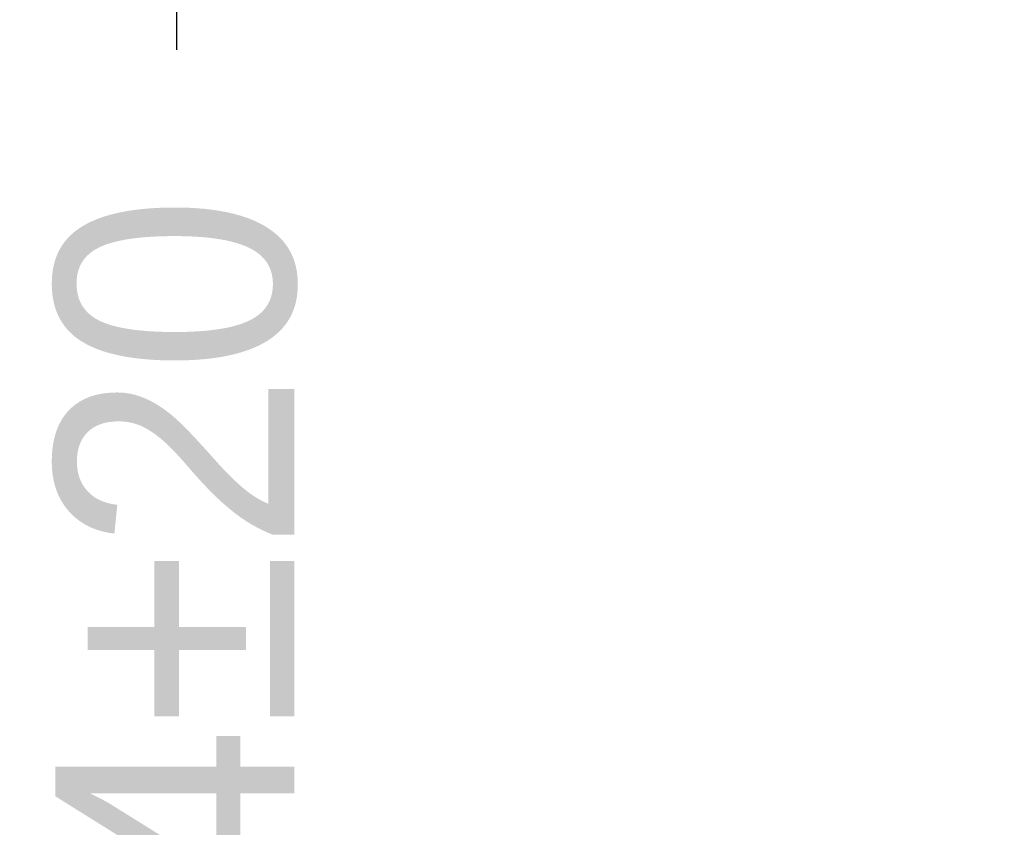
# Model space of a CAD drawing. Header units: millimetres. Extents: x -24622 to 2314, y -1603 to 2287.
# Tile 128 of 236: x -122 to -23, y 820 to 901. Entities that reach past the tile are written whole.
import ezdxf

# ---------------------------------------------------------------- set-up
doc = ezdxf.new("R2010")
doc.units = ezdxf.units.MM
doc.dimstyles.new('副本 22', dxfattribs={"dimtxt": 24, "dimasz": 12, "dimexe": 2.1, "dimexo": 2.7, "dimgap": 2, "dimtad": 0, "dimtxsty": 'Standard', "dimblk": 'OPEN30', "dimcen": 0, "dimclrd": 5, "dimclre": 3, "dimclrt": 256, "dimadec": 0, "dimazin": 2, "dimtm": 1e-09, "dimtfac": 0.6, "dimtofl": 0, "dimtmove": 0, "dimatfit": 3, "dimldrblk": 'OPEN30', "dimfxl": 0, "dimtolj": 1, "dimarcsym": 0})

# ---------------------------------------------------------------- blocks, each defined once
blk = doc.blocks.new('_Open30')
at = {"color": 0, "linetype": 'ByBlock', "lineweight": -2}
for p, q in [((-1, 0.2679), (0, 0)), ((0, 0), (-1, -0.2679)), ((0, 0), (-1, 0))]:
    blk.add_line(p, q, dxfattribs=at)
blk = doc.blocks.new('*D133')
at = {"color": 3, "linetype": 'ByBlock', "lineweight": -2}
for p, q in [((-71.676, 1027.336), (-108.224, 1027.336)), ((8.324, 633.337), (-108.224, 633.337))]:
    blk.add_line(p, q, dxfattribs=at)
at = {"color": 5, "linetype": 'ByBlock', "lineweight": -2}
for p, q in [((-106.124, 1015.336), (-106.124, 898.336)), ((-106.124, 645.337), (-106.124, 762.336))]:
    blk.add_line(p, q, dxfattribs=at)
at = {"layer": 'Defpoints', "color": 0, "linetype": 'ByBlock'}
for p in [(-106.124, 1027.336), (-68.976, 1027.336), (11.024, 633.337)]:
    blk.add_point(p, dxfattribs=at)
at = {"color": 5, "linetype": 'ByBlock', "lineweight": -2, "xscale": 12, "yscale": 12, "zscale": 12}
for p, rotation in [((-106.124, 1027.336), 90), ((-106.124, 633.337), 270)]:
    blk.add_blockref('_Open30', p, dxfattribs=dict(at, rotation=rotation))
at = {"linetype": 'ByBlock', "insert": (-106.124, 830.336), "char_height": 24, "attachment_point": 5, "rotation": 90}
blk.add_mtext('\\A1;394%%P20', dxfattribs=at)

msp = doc.modelspace()

# ---------------------------------------------------------------- dimensions: what is measured, and where the dimension line sits
at = {"color": 5, "linetype": 'ByBlock'}
dim = msp.add_linear_dim(base=(-106.124, 1027.336), p1=(11.024, 633.337), p2=(-68.976, 1027.336), angle=90, text='<>%%P20', dimstyle='副本 22', dxfattribs=at)
dim.commit()
dim.dimension.update_dxf_attribs({"geometry": '*D133', "text_midpoint": (-106.124, 830.336)})

doc.saveas('drawing.dxf')
